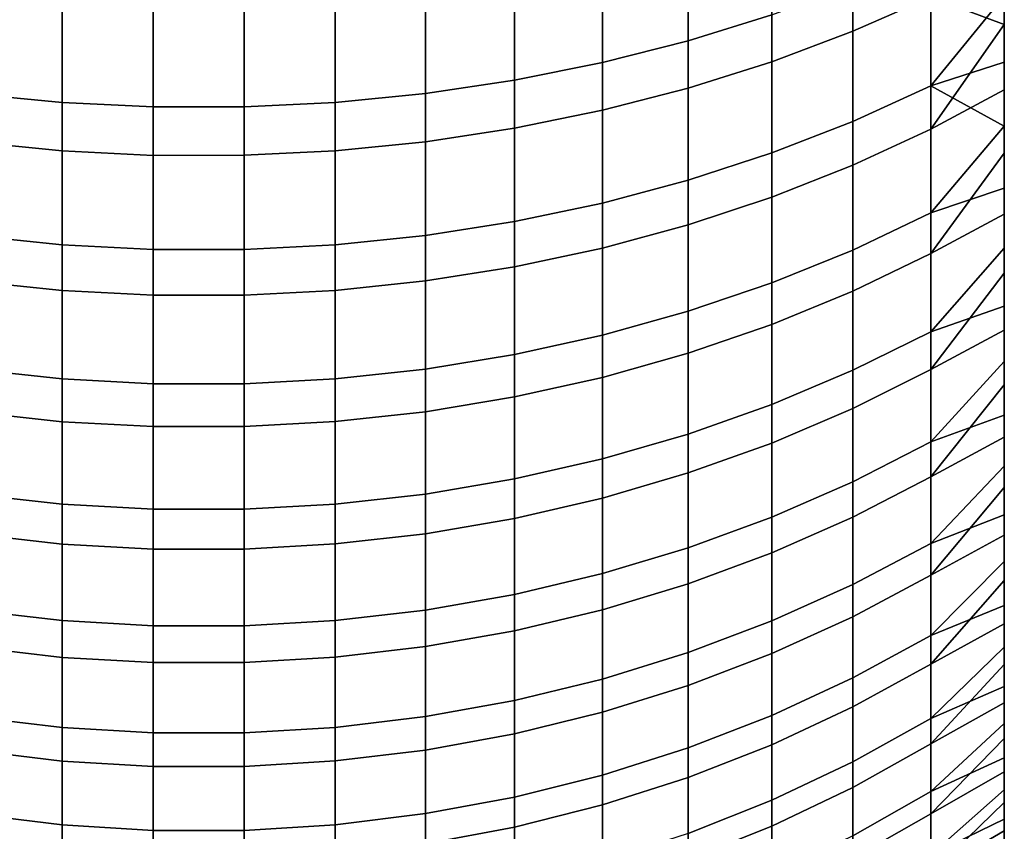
# Model space of a CAD drawing. Header units: metres. Extents: x -109 to 109, y -342 to 66.
# Tile 6 of 256: x -0.66 to 3, y -340.03 to -337.01. Entities that reach past the tile are written whole.
import ezdxf

# ---------------------------------------------------------------- set-up
doc = ezdxf.new("R2010")
doc.units = ezdxf.units.M
doc.layers.add('solid_K_24_62_16_000B91', color=7, linetype='CONTINUOUS')

msp = doc.modelspace()

# ---------------------------------------------------------------- linework, layer by layer
at = {"layer": 'solid_K_24_62_16_000B91'}
for points in [[(3, -337.167114, 214.5233), (3, -336.921082, 214.244385), (3, -325.749237, 237.621094), (3, -326.120636, 237.637314)], [(3, -337.405518, 214.808548), (3, -337.167114, 214.5233), (3, -326.120636, 237.637314), (3, -326.492371, 237.643661)], [(3, -337.636261, 215.099976), (3, -337.405518, 214.808548), (3, -326.492371, 237.643661), (3, -326.864288, 237.640121)], [(3, -337.859283, 215.397568), (3, -337.636261, 215.099976), (3, -326.864288, 237.640121), (3, -327.23584, 237.626724)], [(3, -338.07431, 215.700974), (3, -337.859283, 215.397568), (3, -327.23584, 237.626724), (3, -327.606873, 237.60347)], [(3, -338.281189, 216.009964), (3, -338.07431, 215.700974), (3, -327.606873, 237.60347), (3, -327.977203, 237.570358)], [(3, -338.479706, 216.324219), (3, -338.281189, 216.009964), (3, -327.977203, 237.570358), (3, -328.346558, 237.527435)], [(3, -338.669861, 216.643692), (3, -338.479706, 216.324219), (3, -328.346558, 237.527435), (3, -328.714722, 237.474686)], [(3, -338.851532, 216.968231), (3, -338.669861, 216.643692), (3, -328.714722, 237.474686), (3, -329.081177, 237.412216)], [(3, -339.024506, 217.297424), (3, -338.851532, 216.968231), (3, -329.081177, 237.412216), (3, -329.445831, 237.340042)], [(3, -339.188599, 217.630997), (3, -339.024506, 217.297424), (3, -329.445831, 237.340042), (3, -329.808594, 237.258179)], [(3, -339.343781, 217.968796), (3, -339.188599, 217.630997), (3, -329.808594, 237.258179), (3, -330.169098, 237.166702)], [(3, -339.343781, 217.968796), (3, -330.169098, 237.166702), (3, -330.526886, 237.06572)], [(3, -339.490021, 218.310745), (3, -330.526886, 237.06572), (3, -330.881805, 236.955292)], [(3, -339.343781, 217.968796), (3, -330.526886, 237.06572), (3, -339.490021, 218.310745)], [(3, -339.627075, 218.656418), (3, -330.881805, 236.955292), (3, -331.233826, 236.835419)], [(3, -339.490021, 218.310745), (3, -330.881805, 236.955292), (3, -339.627075, 218.656418)], [(3, -339.754913, 219.005554), (3, -331.233826, 236.835419), (3, -331.58255, 236.706253)], [(3, -339.627075, 218.656418), (3, -331.233826, 236.835419), (3, -339.754913, 219.005554)], [(3, -339.873413, 219.35791), (3, -331.58255, 236.706253), (3, -331.927734, 236.567856)], [(3, -339.754913, 219.005554), (3, -331.58255, 236.706253), (3, -339.873413, 219.35791)], [(3, -339.982513, 219.713364), (3, -331.927734, 236.567856), (3, -332.268951, 236.42041)], [(3, -339.873413, 219.35791), (3, -331.927734, 236.567856), (3, -339.982513, 219.713364)], [(3, -340.082184, 220.071686), (3, -332.268951, 236.42041), (3, -332.606171, 236.263931)], [(3, -339.982513, 219.713364), (3, -332.268951, 236.42041), (3, -340.082184, 220.071686)], [(3, -340.172272, 220.432404), (3, -332.606171, 236.263931), (3, -332.93927, 236.098495)], [(3, -340.082184, 220.071686), (3, -332.606171, 236.263931), (3, -340.172272, 220.432404)], [(3, -340.252716, 220.795334), (3, -332.93927, 236.098495), (3, -333.267822, 235.924271)], [(3, -340.172272, 220.432404), (3, -332.93927, 236.098495), (3, -340.252716, 220.795334)], [(3, -340.323517, 221.160324), (3, -333.267822, 235.924271), (3, -333.591522, 235.741455)], [(3, -340.252716, 220.795334), (3, -333.267822, 235.924271), (3, -340.323517, 221.160324)], [(3, -340.384644, 221.527206), (3, -333.591522, 235.741455), (3, -333.910217, 235.550125)], [(3, -340.323517, 221.160324), (3, -333.591522, 235.741455), (3, -340.384644, 221.527206)], [(3, -340.435974, 221.895462), (3, -333.910217, 235.550125), (3, -334.223877, 235.350311)], [(3, -340.384644, 221.527206), (3, -333.910217, 235.550125), (3, -340.435974, 221.895462)], [(3, -340.477478, 222.264877), (3, -334.223877, 235.350311), (3, -334.532074, 235.142242)], [(3, -340.435974, 221.895462), (3, -334.223877, 235.350311), (3, -340.477478, 222.264877)], [(3, -340.509186, 222.63533), (3, -334.532074, 235.142242), (3, -334.834625, 234.926086)], [(3, -340.477478, 222.264877), (3, -334.532074, 235.142242), (3, -340.509186, 222.63533)], [(3, -340.531036, 223.006546), (3, -334.834625, 234.926086), (3, -335.131256, 234.702042)], [(3, -340.509186, 222.63533), (3, -334.834625, 234.926086), (3, -340.531036, 223.006546)], [(3, -340.54303, 223.378265), (3, -335.131256, 234.702042), (3, -335.421875, 234.470154)], [(3, -340.531036, 223.006546), (3, -335.131256, 234.702042), (3, -340.54303, 223.378265)], [(3, -340.545135, 223.75), (3, -335.421875, 234.470154), (3, -335.706329, 234.230545)], [(3, -340.54303, 223.378265), (3, -335.421875, 234.470154), (3, -340.545135, 223.75)], [(3, -340.537384, 224.121658), (3, -335.706329, 234.230545), (3, -335.984253, 233.983521)], [(3, -340.545135, 223.75), (3, -335.706329, 234.230545), (3, -340.537384, 224.121658)], [(3, -340.519775, 224.493103), (3, -335.984253, 233.983521), (3, -336.255463, 233.729279)], [(3, -340.537384, 224.121658), (3, -335.984253, 233.983521), (3, -340.519775, 224.493103)], [(3, -340.492279, 224.864014), (3, -336.255463, 233.729279), (3, -336.519836, 233.467896)], [(3, -340.519775, 224.493103), (3, -336.255463, 233.729279), (3, -340.492279, 224.864014)], [(2.437006, -336.524933, 233.977722), (2.437006, -337.052094, 233.441269), (2.727207, -336.924011, 233.321823), (2.727207, -336.403259, 233.85173)], [(1.824389, -337.087677, 213.463348), (1.824389, -336.540436, 212.925568), (2.135605, -336.448822, 213.023788), (2.135605, -336.991058, 213.556641)], [(2.135605, -336.63266, 234.089264), (2.135605, -337.165527, 233.547043), (2.437006, -337.052094, 233.441269), (2.437006, -336.524933, 233.977722)], [(3, -340.454956, 225.233917), (3, -336.519836, 233.467896), (3, -336.777283, 233.199478)], [(3, -340.492279, 224.864014), (3, -336.519836, 233.467896), (3, -340.454956, 225.233917)], [(1.504789, -337.168884, 213.384918), (1.504789, -336.617432, 212.842987), (1.824389, -336.540436, 212.925568), (1.824389, -337.087677, 213.463348)], [(1.178274, -337.234344, 213.321701), (1.178274, -336.679504, 212.776443), (1.504789, -336.617432, 212.842987), (1.504789, -337.168884, 213.384918)], [(1.824389, -336.725952, 234.185883), (1.824389, -337.263733, 233.638626), (2.135605, -337.165527, 233.547043), (2.135605, -336.63266, 234.089264)], [(0.846343, -337.283752, 213.274002), (0.846343, -336.726318, 212.726227), (1.178274, -336.679504, 212.776443), (1.178274, -337.234344, 213.321701)], [(-0.504795, -336.758118, 212.692139), (-0.504795, -337.317261, 213.241623), (-0.840668, -337.284454, 213.273331), (-0.840668, -336.72699, 212.72551)], [(-0.166602, -336.773621, 212.675476), (-0.166602, -337.333649, 213.225815), (-0.504795, -337.317261, 213.241623), (-0.504795, -336.758118, 212.692139)], [(0.510523, -336.75769, 212.692566), (0.510523, -337.316864, 213.242035), (0.172356, -337.333496, 213.225952), (0.172356, -336.773499, 212.675629)], [(0.846343, -336.726318, 212.726227), (0.846343, -337.283752, 213.274002), (0.510523, -337.316864, 213.242035), (0.510523, -336.75769, 212.692566)], [(1.504789, -336.804382, 234.267105), (1.504789, -337.346313, 233.715637), (1.824389, -337.263733, 233.638626), (1.824389, -336.725952, 234.185883)], [(2.437006, -337.387634, 214.218887), (2.437006, -336.879517, 213.664368), (2.727207, -336.75351, 213.786041), (2.727207, -337.255432, 214.333786)], [(2.727207, -337.255432, 214.333786), (2.727207, -336.75351, 213.786041), (3, -336.921082, 214.244385)], [(0.172356, -336.773499, 212.675629), (0.172356, -337.333496, 213.225952), (-0.166602, -337.333649, 213.225815), (-0.166602, -336.773621, 212.675476)], [(2.727207, -336.924011, 233.321823), (3, -337.027435, 232.924393), (3, -336.777283, 233.199478)], [(3, -340.407837, 225.602631), (3, -336.777283, 233.199478), (3, -337.027435, 232.924393)], [(3, -340.454956, 225.233917), (3, -336.777283, 233.199478), (3, -340.407837, 225.602631)], [(1.178274, -336.867615, 234.332565), (1.178274, -337.412872, 233.777695), (1.504789, -337.346313, 233.715637), (1.504789, -336.804382, 234.267105)], [(0.846343, -336.915314, 234.381958), (0.846343, -337.463074, 233.824524), (1.178274, -337.412872, 233.777695), (1.178274, -336.867615, 234.332565)], [(2.135605, -337.504669, 214.117142), (2.135605, -336.991058, 213.556641), (2.437006, -336.879517, 213.664368), (2.437006, -337.387634, 214.218887)], [(-0.504795, -337.497162, 233.856308), (-0.504795, -336.947693, 234.415482), (-0.840668, -336.915985, 234.38266), (-0.840668, -337.463806, 233.825195)], [(0.846343, -337.463074, 233.824524), (0.846343, -336.915314, 234.381958), (0.510523, -336.947266, 234.415054), (0.510523, -337.496735, 233.855911)], [(2.437006, -337.052094, 233.441269), (2.437006, -337.550476, 232.877975), (2.727207, -337.41629, 232.765396), (2.727207, -336.924011, 233.321823)], [(2.727207, -337.255432, 214.333786), (3, -336.921082, 214.244385), (3, -337.167114, 214.5233)], [(2.727207, -336.924011, 233.321823), (2.727207, -337.41629, 232.765396), (3, -337.027435, 232.924393)], [(-0.166602, -337.513824, 233.871841), (-0.166602, -336.963501, 234.431854), (-0.504795, -336.947693, 234.415482), (-0.504795, -337.497162, 233.856308)], [(0.172356, -337.513672, 233.871704), (0.172356, -336.963348, 234.431717), (-0.166602, -336.963501, 234.431854), (-0.166602, -337.513824, 233.871841)], [(0.510523, -337.496735, 233.855911), (0.510523, -336.947266, 234.415054), (0.172356, -336.963348, 234.431717), (0.172356, -337.513672, 233.871704)], [(1.824389, -337.606018, 214.029037), (1.824389, -337.087677, 213.463348), (2.135605, -336.991058, 213.556641), (2.135605, -337.504669, 214.117142)], [(2.135605, -337.165527, 233.547043), (2.135605, -337.66925, 232.977661), (2.437006, -337.550476, 232.877975), (2.437006, -337.052094, 233.441269)], [(2.727207, -337.41629, 232.765396), (3, -337.270172, 232.642792), (3, -337.027435, 232.924393)], [(3, -340.350922, 225.970108), (3, -337.027435, 232.924393), (3, -337.270172, 232.642792)], [(3, -340.407837, 225.602631), (3, -337.027435, 232.924393), (3, -340.350922, 225.970108)], [(1.504789, -337.691254, 213.954956), (1.504789, -337.168884, 213.384918), (1.824389, -337.087677, 213.463348), (1.824389, -337.606018, 214.029037)], [(1.178274, -337.759918, 213.895248), (1.178274, -337.234344, 213.321701), (1.504789, -337.168884, 213.384918), (1.504789, -337.691254, 213.954956)], [(1.824389, -337.263733, 233.638626), (1.824389, -337.772156, 233.063995), (2.135605, -337.66925, 232.977661), (2.135605, -337.165527, 233.547043)], [(2.727207, -337.255432, 214.333786), (3, -337.167114, 214.5233), (3, -337.405518, 214.808548)], [(0.846343, -337.811737, 213.850204), (0.846343, -337.283752, 213.274002), (1.178274, -337.234344, 213.321701), (1.178274, -337.759918, 213.895248)], [(1.504789, -337.346313, 233.715637), (1.504789, -337.858643, 233.136566), (1.824389, -337.772156, 233.063995), (1.824389, -337.263733, 233.638626)], [(2.437006, -337.866028, 214.799225), (2.437006, -337.387634, 214.218887), (2.727207, -337.255432, 214.333786), (2.727207, -337.727997, 214.907059)], [(2.727207, -337.727997, 214.907059), (2.727207, -337.255432, 214.333786), (3, -337.405518, 214.808548)], [(2.727207, -337.41629, 232.765396), (2.727207, -337.878784, 232.18396), (3, -337.505341, 232.354843), (3, -337.270172, 232.642792)], [(3, -340.284241, 226.335953), (3, -337.270172, 232.642792), (3, -337.505341, 232.354843)], [(3, -340.350922, 225.970108), (3, -337.270172, 232.642792), (3, -340.284241, 226.335953)], [(-0.504795, -337.317261, 213.241623), (-0.504795, -337.846924, 213.819626), (-0.840668, -337.812469, 213.849564), (-0.840668, -337.284454, 213.273331)], [(0.846343, -337.283752, 213.274002), (0.846343, -337.811737, 213.850204), (0.510523, -337.846466, 213.820023), (0.510523, -337.316864, 213.242035)], [(-0.166602, -337.333649, 213.225815), (-0.166602, -337.864105, 213.804688), (-0.504795, -337.846924, 213.819626), (-0.504795, -337.317261, 213.241623)], [(0.172356, -337.333496, 213.225952), (0.172356, -337.863953, 213.804825), (-0.166602, -337.864105, 213.804688), (-0.166602, -337.333649, 213.225815)], [(0.510523, -337.316864, 213.242035), (0.510523, -337.846466, 213.820023), (0.172356, -337.863953, 213.804825), (0.172356, -337.333496, 213.225952)], [(1.178274, -337.412872, 233.777695), (1.178274, -337.928345, 233.195053), (1.504789, -337.858643, 233.136566), (1.504789, -337.346313, 233.715637)], [(0.846343, -337.463074, 233.824524), (0.846343, -337.980957, 233.239197), (1.178274, -337.928345, 233.195053), (1.178274, -337.412872, 233.777695)], [(2.135605, -337.98822, 214.703751), (2.135605, -337.504669, 214.117142), (2.437006, -337.387634, 214.218887), (2.437006, -337.866028, 214.799225)], [(2.437006, -337.550476, 232.877975), (2.437006, -338.018646, 232.289368), (2.727207, -337.878784, 232.18396), (2.727207, -337.41629, 232.765396)], [(2.727207, -337.727997, 214.907059), (3, -337.405518, 214.808548), (3, -337.636261, 215.099976)], [(-0.504795, -338.016632, 233.26915), (-0.504795, -337.497162, 233.856308), (-0.840668, -337.463806, 233.825195), (-0.840668, -337.981689, 233.239822)], [(0.846343, -337.980957, 233.239197), (0.846343, -337.463074, 233.824524), (0.510523, -337.496735, 233.855911), (0.510523, -338.016205, 233.268768)], [(-0.166602, -338.034088, 233.283783), (-0.166602, -337.513824, 233.871841), (-0.504795, -337.497162, 233.856308), (-0.504795, -338.016632, 233.26915)], [(0.172356, -338.033936, 233.283661), (0.172356, -337.513672, 233.871704), (-0.166602, -337.513824, 233.871841), (-0.166602, -338.034088, 233.283783)], [(0.510523, -338.016205, 233.268768), (0.510523, -337.496735, 233.855911), (0.172356, -337.513672, 233.871704), (0.172356, -338.033936, 233.283661)], [(1.824389, -338.094055, 214.621063), (1.824389, -337.606018, 214.029037), (2.135605, -337.504669, 214.117142), (2.135605, -337.98822, 214.703751)], [(2.727207, -337.878784, 232.18396), (3, -337.732819, 232.060715), (3, -337.505341, 232.354843)], [(3, -340.207916, 226.699921), (3, -337.505341, 232.354843), (3, -337.732819, 232.060715)], [(3, -340.284241, 226.335953), (3, -337.505341, 232.354843), (3, -340.207916, 226.699921)], [(2.135605, -337.66925, 232.977661), (2.135605, -338.142517, 232.38269), (2.437006, -338.018646, 232.289368), (2.437006, -337.550476, 232.877975)], [(1.504789, -338.183044, 214.551559), (1.504789, -337.691254, 213.954956), (1.824389, -337.606018, 214.029037), (1.824389, -338.094055, 214.621063)], [(2.727207, -338.169922, 215.504288), (2.727207, -337.727997, 214.907059), (3, -337.636261, 215.099976), (3, -337.859283, 215.397568)], [(1.824389, -337.772156, 233.063995), (1.824389, -338.249786, 232.463516), (2.135605, -338.142517, 232.38269), (2.135605, -337.66925, 232.977661)], [(1.178274, -338.254761, 214.495529), (1.178274, -337.759918, 213.895248), (1.504789, -337.691254, 213.954956), (1.504789, -338.183044, 214.551559)], [(2.437006, -338.313385, 215.403824), (2.437006, -337.866028, 214.799225), (2.727207, -337.727997, 214.907059), (2.727207, -338.169922, 215.504288)], [(2.727207, -337.878784, 232.18396), (2.727207, -338.310211, 231.579117), (3, -337.952454, 231.760559), (3, -337.732819, 232.060715)], [(3, -340.121948, 227.061554), (3, -337.732819, 232.060715), (3, -337.952454, 231.760559)], [(3, -340.207916, 226.699921), (3, -337.732819, 232.060715), (3, -340.121948, 227.061554)], [(0.846343, -338.308868, 214.453262), (0.846343, -337.811737, 213.850204), (1.178274, -337.759918, 213.895248), (1.178274, -338.254761, 214.495529)], [(1.504789, -337.858643, 233.136566), (1.504789, -338.339935, 232.531479), (1.824389, -338.249786, 232.463516), (1.824389, -337.772156, 233.063995)], [(-0.504795, -337.846924, 213.819626), (-0.504795, -338.345581, 214.424561), (-0.840668, -338.309631, 214.452652), (-0.840668, -337.812469, 213.849564)], [(0.846343, -337.811737, 213.850204), (0.846343, -338.308868, 214.453262), (0.510523, -338.345123, 214.424927), (0.510523, -337.846466, 213.820023)], [(-0.166602, -337.864105, 213.804688), (-0.166602, -338.363525, 214.410538), (-0.504795, -338.345581, 214.424561), (-0.504795, -337.846924, 213.819626)], [(0.510523, -337.846466, 213.820023), (0.510523, -338.345123, 214.424927), (0.172356, -338.363373, 214.41066), (0.172356, -337.863953, 213.804825)], [(1.178274, -337.928345, 233.195053), (1.178274, -338.412628, 232.586243), (1.504789, -338.339935, 232.531479), (1.504789, -337.858643, 233.136566)], [(0.172356, -337.863953, 213.804825), (0.172356, -338.363373, 214.41066), (-0.166602, -338.363525, 214.410538), (-0.166602, -337.864105, 213.804688)], [(2.135605, -338.44043, 215.314865), (2.135605, -337.98822, 214.703751), (2.437006, -337.866028, 214.799225), (2.437006, -338.313385, 215.403824)], [(2.437006, -338.018646, 232.289368), (2.437006, -338.455414, 231.677063), (2.727207, -338.310211, 231.579117), (2.727207, -337.878784, 232.18396)], [(2.727207, -338.169922, 215.504288), (3, -337.859283, 215.397568), (3, -338.07431, 215.700974)], [(0.846343, -337.980957, 233.239197), (0.846343, -338.467468, 232.627563), (1.178274, -338.412628, 232.586243), (1.178274, -337.928345, 233.195053)], [(2.727207, -338.310211, 231.579117), (3, -338.16394, 231.454819), (3, -337.952454, 231.760559)], [(3, -340.026398, 227.420837), (3, -337.952454, 231.760559), (3, -338.16394, 231.454819)], [(3, -340.121948, 227.061554), (3, -337.952454, 231.760559), (3, -340.026398, 227.420837)], [(-0.504795, -338.504669, 232.655609), (-0.504795, -338.016632, 233.26915), (-0.840668, -337.981689, 233.239822), (-0.840668, -338.468231, 232.628143)], [(0.846343, -338.467468, 232.627563), (0.846343, -337.980957, 233.239197), (0.510523, -338.016205, 233.268768), (0.510523, -338.504211, 232.655258)], [(1.824389, -338.550446, 215.237839), (1.824389, -338.094055, 214.621063), (2.135605, -337.98822, 214.703751), (2.135605, -338.44043, 215.314865)], [(-0.166602, -338.522858, 232.669312), (-0.166602, -338.034088, 233.283783), (-0.504795, -338.016632, 233.26915), (-0.504795, -338.504669, 232.655609)], [(0.172356, -338.522705, 232.669189), (0.172356, -338.033936, 233.283661), (-0.166602, -338.034088, 233.283783), (-0.166602, -338.522858, 232.669312)], [(0.510523, -338.504211, 232.655258), (0.510523, -338.016205, 233.268768), (0.172356, -338.033936, 233.283661), (0.172356, -338.522705, 232.669189)], [(2.135605, -338.142517, 232.38269), (2.135605, -338.583984, 231.763779), (2.437006, -338.455414, 231.677063), (2.437006, -338.018646, 232.289368)], [(2.727207, -338.579987, 216.12381), (2.727207, -338.169922, 215.504288), (3, -338.07431, 215.700974), (3, -338.281189, 216.009964)], [(1.504789, -338.642944, 215.17308), (1.504789, -338.183044, 214.551559), (1.824389, -338.094055, 214.621063), (1.824389, -338.550446, 215.237839)], [(1.824389, -338.249786, 232.463516), (1.824389, -338.695312, 231.838882), (2.135605, -338.583984, 231.763779), (2.135605, -338.142517, 232.38269)], [(1.178274, -338.717468, 215.12088), (1.178274, -338.254761, 214.495529), (1.504789, -338.183044, 214.551559), (1.504789, -338.642944, 215.17308)], [(2.437006, -338.728516, 216.030991), (2.437006, -338.313385, 215.403824), (2.727207, -338.169922, 215.504288), (2.727207, -338.579987, 216.12381)], [(2.727207, -338.310211, 231.579117), (2.727207, -338.709381, 230.95253), (3, -338.367249, 231.143585), (3, -338.16394, 231.454819)], [(3, -339.921326, 227.777588), (3, -338.16394, 231.454819), (3, -338.367249, 231.143585)], [(3, -340.026398, 227.420837), (3, -338.16394, 231.454819), (3, -339.921326, 227.777588)], [(0.846343, -338.773743, 215.081497), (0.846343, -338.308868, 214.453262), (1.178274, -338.254761, 214.495529), (1.178274, -338.717468, 215.12088)], [(1.504789, -338.339935, 232.531479), (1.504789, -338.78894, 231.902023), (1.824389, -338.695312, 231.838882), (1.824389, -338.249786, 232.463516)], [(2.727207, -338.579987, 216.12381), (3, -338.281189, 216.009964), (3, -338.479706, 216.324219)], [(-0.504795, -338.345581, 214.424561), (-0.504795, -338.81189, 215.054764), (-0.840668, -338.774536, 215.080933), (-0.840668, -338.309631, 214.452652)], [(0.846343, -338.308868, 214.453262), (0.846343, -338.773743, 215.081497), (0.510523, -338.811432, 215.055099), (0.510523, -338.345123, 214.424927)], [(2.135605, -338.860046, 215.948822), (2.135605, -338.44043, 215.314865), (2.437006, -338.313385, 215.403824), (2.437006, -338.728516, 216.030991)], [(2.437006, -338.455414, 231.677063), (2.437006, -338.859528, 231.04274), (2.727207, -338.709381, 230.95253), (2.727207, -338.310211, 231.579117)], [(-0.166602, -338.363525, 214.410538), (-0.166602, -338.830566, 215.041702), (-0.504795, -338.81189, 215.054764), (-0.504795, -338.345581, 214.424561)], [(0.172356, -338.363373, 214.41066), (0.172356, -338.830383, 215.041809), (-0.166602, -338.830566, 215.041702), (-0.166602, -338.363525, 214.410538)], [(0.510523, -338.345123, 214.424927), (0.510523, -338.811432, 215.055099), (0.172356, -338.830383, 215.041809), (0.172356, -338.363373, 214.41066)], [(1.178274, -338.412628, 232.586243), (1.178274, -338.86438, 231.952911), (1.504789, -338.78894, 231.902023), (1.504789, -338.339935, 232.531479)], [(2.727207, -338.709381, 230.95253), (3, -338.562256, 230.826996), (3, -338.367249, 231.143585)], [(3, -339.806793, 228.131409), (3, -338.367249, 231.143585), (3, -338.562256, 230.826996)], [(3, -339.921326, 227.777588), (3, -338.367249, 231.143585), (3, -339.806793, 228.131409)], [(0.846343, -338.467468, 232.627563), (0.846343, -338.921295, 231.991302), (1.178274, -338.86438, 231.952911), (1.178274, -338.412628, 232.586243)], [(1.824389, -338.973938, 215.87764), (1.824389, -338.550446, 215.237839), (2.135605, -338.44043, 215.314865), (2.135605, -338.860046, 215.948822)], [(-0.504795, -338.95993, 232.017365), (-0.504795, -338.504669, 232.655609), (-0.840668, -338.468231, 232.628143), (-0.840668, -338.922089, 231.991852)], [(0.846343, -338.921295, 231.991302), (0.846343, -338.467468, 232.627563), (0.510523, -338.504211, 232.655258), (0.510523, -338.959442, 232.017044)], [(2.135605, -338.583984, 231.763779), (2.135605, -338.992462, 231.122604), (2.437006, -338.859528, 231.04274), (2.437006, -338.455414, 231.677063)], [(2.727207, -338.957062, 216.763947), (2.727207, -338.579987, 216.12381), (3, -338.479706, 216.324219), (3, -338.669861, 216.643692)], [(-0.166602, -338.978821, 232.030106), (-0.166602, -338.522858, 232.669312), (-0.504795, -338.504669, 232.655609), (-0.504795, -338.95993, 232.017365)], [(0.510523, -338.959442, 232.017044), (0.510523, -338.504211, 232.655258), (0.172356, -338.522705, 232.669189), (0.172356, -338.978638, 232.029984)], [(0.172356, -338.978638, 232.029984), (0.172356, -338.522705, 232.669189), (-0.166602, -338.522858, 232.669312), (-0.166602, -338.978821, 232.030106)], [(1.504789, -339.069672, 215.81781), (1.504789, -338.642944, 215.17308), (1.824389, -338.550446, 215.237839), (1.824389, -338.973938, 215.87764)], [(1.824389, -338.695312, 231.838882), (1.824389, -339.107574, 231.191788), (2.135605, -338.992462, 231.122604), (2.135605, -338.583984, 231.763779)], [(2.437006, -339.110229, 216.679031), (2.437006, -338.728516, 216.030991), (2.727207, -338.579987, 216.12381), (2.727207, -338.957062, 216.763947)], [(2.727207, -338.709381, 230.95253), (2.727207, -339.075226, 230.305908), (3, -338.74884, 230.505249), (3, -338.562256, 230.826996)], [(3, -339.682983, 228.481934), (3, -338.562256, 230.826996), (3, -338.74884, 230.505249)], [(3, -339.806793, 228.131409), (3, -338.562256, 230.826996), (3, -339.682983, 228.481934)], [(1.178274, -339.146851, 215.769592), (1.178274, -338.717468, 215.12088), (1.504789, -338.642944, 215.17308), (1.504789, -339.069672, 215.81781)], [(1.504789, -338.78894, 231.902023), (1.504789, -339.204346, 231.249939), (1.824389, -339.107574, 231.191788), (1.824389, -338.695312, 231.838882)], [(2.727207, -338.957062, 216.763947), (3, -338.669861, 216.643692), (3, -338.851532, 216.968231)], [(0.846343, -339.205078, 215.7332), (0.846343, -338.773743, 215.081497), (1.178274, -338.717468, 215.12088), (1.178274, -339.146851, 215.769592)], [(2.135605, -339.24588, 216.603851), (2.135605, -338.860046, 215.948822), (2.437006, -338.728516, 216.030991), (2.437006, -339.110229, 216.679031)], [(2.437006, -338.859528, 231.04274), (2.437006, -339.229889, 230.388138), (2.727207, -339.075226, 230.305908), (2.727207, -338.709381, 230.95253)], [(-0.504795, -338.81189, 215.054764), (-0.504795, -339.244598, 215.708511), (-0.840668, -339.205902, 215.732681), (-0.840668, -338.774536, 215.080933)], [(0.846343, -338.773743, 215.081497), (0.846343, -339.205078, 215.7332), (0.510523, -339.24411, 215.708817), (0.510523, -338.811432, 215.055099)], [(2.727207, -339.075226, 230.305908), (3, -338.926727, 230.178772), (3, -338.74884, 230.505249)], [(3, -339.549896, 228.829025), (3, -338.74884, 230.505249), (3, -338.926727, 230.178772)], [(3, -339.682983, 228.481934), (3, -338.74884, 230.505249), (3, -339.549896, 228.829025)], [(1.178274, -338.86438, 231.952911), (1.178274, -339.282349, 231.296799), (1.504789, -339.204346, 231.249939), (1.504789, -338.78894, 231.902023)], [(-0.166602, -338.830566, 215.041702), (-0.166602, -339.263916, 215.696442), (-0.504795, -339.244598, 215.708511), (-0.504795, -338.81189, 215.054764)], [(0.172356, -338.830383, 215.041809), (0.172356, -339.263763, 215.696548), (-0.166602, -339.263916, 215.696442), (-0.166602, -338.830566, 215.041702)], [(0.510523, -338.811432, 215.055099), (0.510523, -339.24411, 215.708817), (0.172356, -339.263763, 215.696548), (0.172356, -338.830383, 215.041809)], [(0.846343, -338.921295, 231.991302), (0.846343, -339.341217, 231.332169), (1.178274, -339.282349, 231.296799), (1.178274, -338.86438, 231.952911)], [(1.824389, -339.363342, 216.538742), (1.824389, -338.973938, 215.87764), (2.135605, -338.860046, 215.948822), (2.135605, -339.24588, 216.603851)], [(2.135605, -338.992462, 231.122604), (2.135605, -339.366821, 230.460938), (2.437006, -339.229889, 230.388138), (2.437006, -338.859528, 231.04274)], [(2.727207, -339.30011, 217.422943), (2.727207, -338.957062, 216.763947), (3, -338.851532, 216.968231), (3, -339.024506, 217.297424)], [(-0.504795, -339.381165, 231.356171), (-0.504795, -338.95993, 232.017365), (-0.840668, -338.922089, 231.991852), (-0.840668, -339.342041, 231.332672)], [(0.846343, -339.341217, 231.332169), (0.846343, -338.921295, 231.991302), (0.510523, -338.959442, 232.017044), (0.510523, -339.380646, 231.355865)], [(2.437006, -339.45752, 217.346161), (2.437006, -339.110229, 216.679031), (2.727207, -338.957062, 216.763947), (2.727207, -339.30011, 217.422943)], [(2.727207, -339.075226, 230.305908), (2.727207, -339.406738, 229.641022), (3, -339.095856, 229.847763), (3, -338.926727, 230.178772)], [(3, -339.407562, 229.172607), (3, -338.926727, 230.178772), (3, -339.095856, 229.847763)], [(3, -339.549896, 228.829025), (3, -338.926727, 230.178772), (3, -339.407562, 229.172607)], [(-0.166602, -339.400665, 231.367905), (-0.166602, -338.978821, 232.030106), (-0.504795, -338.95993, 232.017365), (-0.504795, -339.381165, 231.356171)], [(0.172356, -339.400513, 231.367798), (0.172356, -338.978638, 232.029984), (-0.166602, -338.978821, 232.030106), (-0.166602, -339.400665, 231.367905)], [(0.510523, -339.380646, 231.355865), (0.510523, -338.959442, 232.017044), (0.172356, -338.978638, 232.029984), (0.172356, -339.400513, 231.367798)], [(1.504789, -339.462097, 216.483994), (1.504789, -339.069672, 215.81781), (1.824389, -338.973938, 215.87764), (1.824389, -339.363342, 216.538742)], [(1.824389, -339.107574, 231.191788), (1.824389, -339.485382, 230.523987), (2.135605, -339.366821, 230.460938), (2.135605, -338.992462, 231.122604)], [(2.727207, -339.30011, 217.422943), (3, -339.024506, 217.297424), (3, -339.188599, 217.630997)], [(1.178274, -339.541687, 216.43988), (1.178274, -339.146851, 215.769592), (1.504789, -339.069672, 215.81781), (1.504789, -339.462097, 216.483994)], [(2.437006, -339.229889, 230.388138), (2.437006, -339.56546, 229.715042), (2.727207, -339.406738, 229.641022), (2.727207, -339.075226, 230.305908)], [(2.727207, -339.406738, 229.641022), (3, -339.256195, 229.512268), (3, -339.095856, 229.847763)], [(3, -339.407562, 229.172607), (3, -339.095856, 229.847763), (3, -339.256195, 229.512268)], [(1.504789, -339.204346, 231.249939), (1.504789, -339.585083, 230.576996), (1.824389, -339.485382, 230.523987), (1.824389, -339.107574, 231.191788)], [(2.135605, -339.596924, 217.278183), (2.135605, -339.24588, 216.603851), (2.437006, -339.110229, 216.679031), (2.437006, -339.45752, 217.346161)], [(0.846343, -339.601746, 216.406586), (0.846343, -339.205078, 215.7332), (1.178274, -339.146851, 215.769592), (1.178274, -339.541687, 216.43988)], [(-0.504795, -339.244598, 215.708511), (-0.504795, -339.642487, 216.384003), (-0.840668, -339.6026, 216.406128), (-0.840668, -339.205902, 215.732681)], [(0.846343, -339.205078, 215.7332), (0.846343, -339.601746, 216.406586), (0.510523, -339.641998, 216.384277), (0.510523, -339.24411, 215.708817)], [(1.178274, -339.282349, 231.296799), (1.178274, -339.665436, 230.61972), (1.504789, -339.585083, 230.576996), (1.504789, -339.204346, 231.249939)], [(2.727207, -339.608185, 218.098999), (2.727207, -339.30011, 217.422943), (3, -339.188599, 217.630997), (3, -339.343781, 217.968796)], [(-0.166602, -339.263916, 215.696442), (-0.166602, -339.662415, 216.372955), (-0.504795, -339.642487, 216.384003), (-0.504795, -339.244598, 215.708511)], [(0.510523, -339.24411, 215.708817), (0.510523, -339.641998, 216.384277), (0.172356, -339.662262, 216.373047), (0.172356, -339.263763, 215.696548)], [(1.824389, -339.717621, 217.219315), (1.824389, -339.363342, 216.538742), (2.135605, -339.24588, 216.603851), (2.135605, -339.596924, 217.278183)], [(2.135605, -339.366821, 230.460938), (2.135605, -339.706024, 229.780579), (2.437006, -339.56546, 229.715042), (2.437006, -339.229889, 230.388138)], [(0.172356, -339.263763, 215.696548), (0.172356, -339.662262, 216.373047), (-0.166602, -339.662415, 216.372955), (-0.166602, -339.263916, 215.696442)], [(0.846343, -339.341217, 231.332169), (0.846343, -339.726074, 230.651962), (1.178274, -339.665436, 230.61972), (1.178274, -339.282349, 231.296799)], [(2.727207, -339.406738, 229.641022), (2.727207, -339.702972, 228.959702), (3, -339.407562, 229.172607), (3, -339.256195, 229.512268)], [(2.437006, -339.769409, 218.030563), (2.437006, -339.45752, 217.346161), (2.727207, -339.30011, 217.422943), (2.727207, -339.608185, 218.098999)], [(-0.504795, -339.767212, 230.673843), (-0.504795, -339.381165, 231.356171), (-0.840668, -339.342041, 231.332672), (-0.840668, -339.726929, 230.65242)], [(0.846343, -339.726074, 230.651962), (0.846343, -339.341217, 231.332169), (0.510523, -339.380646, 231.355865), (0.510523, -339.766693, 230.673569)], [(2.727207, -339.608185, 218.098999), (3, -339.343781, 217.968796), (3, -339.490021, 218.310745)], [(-0.166602, -339.787323, 230.684525), (-0.166602, -339.400665, 231.367905), (-0.504795, -339.381165, 231.356171), (-0.504795, -339.767212, 230.673843)], [(0.510523, -339.766693, 230.673569), (0.510523, -339.380646, 231.355865), (0.172356, -339.400513, 231.367798), (0.172356, -339.78714, 230.684433)], [(1.504789, -339.819122, 217.169815), (1.504789, -339.462097, 216.483994), (1.824389, -339.363342, 216.538742), (1.824389, -339.717621, 217.219315)], [(1.824389, -339.485382, 230.523987), (1.824389, -339.827728, 229.837341), (2.135605, -339.706024, 229.780579), (2.135605, -339.366821, 230.460938)], [(0.172356, -339.78714, 230.684433), (0.172356, -339.400513, 231.367798), (-0.166602, -339.400665, 231.367905), (-0.166602, -339.787323, 230.684525)], [(2.437006, -339.56546, 229.715042), (2.437006, -339.865387, 229.025314), (2.727207, -339.702972, 228.959702), (2.727207, -339.406738, 229.641022)], [(2.727207, -339.702972, 228.959702), (3, -339.549896, 228.829025), (3, -339.407562, 229.172607)], [(1.178274, -339.900909, 217.129913), (1.178274, -339.541687, 216.43988), (1.504789, -339.462097, 216.483994), (1.504789, -339.819122, 217.169815)], [(2.135605, -339.91217, 217.969955), (2.135605, -339.596924, 217.278183), (2.437006, -339.45752, 217.346161), (2.437006, -339.769409, 218.030563)], [(1.504789, -339.585083, 230.576996), (1.504789, -339.930084, 229.885071), (1.824389, -339.827728, 229.837341), (1.824389, -339.485382, 230.523987)], [(2.727207, -339.880493, 218.790237), (2.727207, -339.608185, 218.098999), (3, -339.490021, 218.310745), (3, -339.627075, 218.656418)], [(0.846343, -339.962616, 217.099823), (0.846343, -339.601746, 216.406586), (1.178274, -339.541687, 216.43988), (1.178274, -339.900909, 217.129913)], [(2.135605, -339.706024, 229.780579), (2.135605, -340.009155, 229.083405), (2.437006, -339.865387, 229.025314), (2.437006, -339.56546, 229.715042)], [(2.727207, -339.702972, 228.959702), (2.727207, -339.963165, 228.263809), (3, -339.682983, 228.481934), (3, -339.549896, 228.829025)], [(-0.504795, -339.642487, 216.384003), (-0.504795, -340.004486, 217.079391), (-0.840668, -339.96347, 217.099396), (-0.840668, -339.6026, 216.406128)], [(0.846343, -339.601746, 216.406586), (0.846343, -339.962616, 217.099823), (0.510523, -340.003967, 217.079651), (0.510523, -339.641998, 216.384277)], [(1.178274, -339.665436, 230.61972), (1.178274, -340.012543, 229.923523), (1.504789, -339.930084, 229.885071), (1.504789, -339.585083, 230.576996)], [(1.824389, -340.035797, 217.91748), (1.824389, -339.717621, 217.219315), (2.135605, -339.596924, 217.278183), (2.135605, -339.91217, 217.969955)], [(2.437006, -340.045074, 218.730331), (2.437006, -339.769409, 218.030563), (2.727207, -339.608185, 218.098999), (2.727207, -339.880493, 218.790237)], [(-0.166602, -339.662415, 216.372955), (-0.166602, -340.024963, 217.069412), (-0.504795, -340.004486, 217.079391), (-0.504795, -339.642487, 216.384003)], [(0.510523, -339.641998, 216.384277), (0.510523, -340.003967, 217.079651), (0.172356, -340.02478, 217.069489), (0.172356, -339.662262, 216.373047)], [(2.727207, -339.880493, 218.790237), (3, -339.627075, 218.656418), (3, -339.754913, 219.005554)], [(0.172356, -339.662262, 216.373047), (0.172356, -340.02478, 217.069489), (-0.166602, -340.024963, 217.069412), (-0.166602, -339.662415, 216.372955)], [(0.846343, -339.726074, 230.651962), (0.846343, -340.074768, 229.952545), (1.178274, -340.012543, 229.923523), (1.178274, -339.665436, 230.61972)], [(2.727207, -339.963165, 228.263809), (3, -339.806793, 228.131409), (3, -339.682983, 228.481934)], [(-0.504795, -340.117004, 229.972229), (-0.504795, -339.767212, 230.673843), (-0.840668, -339.726929, 230.65242), (-0.840668, -340.075653, 229.952957)], [(0.846343, -340.074768, 229.952545), (0.846343, -339.726074, 230.651962), (0.510523, -339.766693, 230.673569), (0.510523, -340.116486, 229.971985)], [(1.504789, -340.13974, 217.873367), (1.504789, -339.819122, 217.169815), (1.824389, -339.717621, 217.219315), (1.824389, -340.035797, 217.91748)], [(1.824389, -339.827728, 229.837341), (1.824389, -340.133698, 229.133728), (2.135605, -340.009155, 229.083405), (2.135605, -339.706024, 229.780579)], [(2.437006, -339.865387, 229.025314), (2.437006, -340.128754, 228.320831), (2.727207, -339.963165, 228.263809), (2.727207, -339.702972, 228.959702)], [(2.727207, -340.116241, 219.494781), (2.727207, -339.880493, 218.790237), (3, -339.754913, 219.005554), (3, -339.873413, 219.35791)], [(-0.166602, -340.137665, 229.981857), (-0.166602, -339.787323, 230.684525), (-0.504795, -339.767212, 230.673843), (-0.504795, -340.117004, 229.972229)], [(0.172356, -340.137482, 229.981781), (0.172356, -339.78714, 230.684433), (-0.166602, -339.787323, 230.684525), (-0.166602, -340.137665, 229.981857)], [(0.510523, -340.116486, 229.971985), (0.510523, -339.766693, 230.673569), (0.172356, -339.78714, 230.684433), (0.172356, -340.137482, 229.981781)], [(2.135605, -340.190796, 218.677292), (2.135605, -339.91217, 217.969955), (2.437006, -339.769409, 218.030563), (2.437006, -340.045074, 218.730331)], [(1.178274, -340.223511, 217.837814), (1.178274, -339.900909, 217.129913), (1.504789, -339.819122, 217.169815), (1.504789, -340.13974, 217.873367)], [(1.504789, -339.930084, 229.885071), (1.504789, -340.238373, 229.176025), (1.824389, -340.133698, 229.133728), (1.824389, -339.827728, 229.837341)], [(2.727207, -339.963165, 228.263809), (2.727207, -340.186584, 227.555252), (3, -339.921326, 227.777588), (3, -339.806793, 228.131409)], [(2.135605, -340.009155, 229.083405), (2.135605, -340.275391, 228.371323), (2.437006, -340.128754, 228.320831), (2.437006, -339.865387, 229.025314)], [(2.727207, -340.116241, 219.494781), (3, -339.873413, 219.35791), (3, -339.982513, 219.713364)], [(0.846343, -340.286713, 217.810989), (0.846343, -339.962616, 217.099823), (1.178274, -339.900909, 217.129913), (1.178274, -340.223511, 217.837814)], [(2.437006, -340.283722, 219.443573), (2.437006, -340.045074, 218.730331), (2.727207, -339.880493, 218.790237), (2.727207, -340.116241, 219.494781)], [(1.178274, -340.012543, 229.923523), (1.178274, -340.322754, 229.210114), (1.504789, -340.238373, 229.176025), (1.504789, -339.930084, 229.885071)], [(1.824389, -340.317017, 218.631363), (1.824389, -340.035797, 217.91748), (2.135605, -339.91217, 217.969955), (2.135605, -340.190796, 218.677292)], [(2.727207, -340.186584, 227.555252), (3, -340.026398, 227.420837), (3, -339.921326, 227.777588)], [(-0.504795, -340.004486, 217.079391), (-0.504795, -340.32962, 217.79277), (-0.840668, -340.287598, 217.810608), (-0.840668, -339.96347, 217.099396)], [(0.846343, -339.962616, 217.099823), (0.846343, -340.286713, 217.810989), (0.510523, -340.329071, 217.792999), (0.510523, -340.003967, 217.079651)], [(2.437006, -340.128754, 228.320831), (2.437006, -340.354919, 227.603531), (2.727207, -340.186584, 227.555252), (2.727207, -339.963165, 228.263809)], [(2.727207, -340.314758, 220.210709), (2.727207, -340.116241, 219.494781), (3, -339.982513, 219.713364), (3, -340.082184, 220.071686)], [(-0.166602, -340.024963, 217.069412), (-0.166602, -340.350555, 217.783875), (-0.504795, -340.32962, 217.79277), (-0.504795, -340.004486, 217.079391)], [(0.510523, -340.003967, 217.079651), (0.510523, -340.329071, 217.792999), (0.172356, -340.350403, 217.783951), (0.172356, -340.02478, 217.069489)], [(0.846343, -340.074768, 229.952545), (0.846343, -340.386414, 229.235825), (1.178274, -340.322754, 229.210114), (1.178274, -340.012543, 229.923523)], [(1.824389, -340.133698, 229.133728), (1.824389, -340.402374, 228.415054), (2.135605, -340.275391, 228.371323), (2.135605, -340.009155, 229.083405)], [(0.172356, -340.02478, 217.069489), (0.172356, -340.350403, 217.783951), (-0.166602, -340.350555, 217.783875), (-0.166602, -340.024963, 217.069412)], [(2.727207, -340.186584, 227.555252), (2.727207, -340.372589, 226.835983), (3, -340.121948, 227.061554), (3, -340.026398, 227.420837)]]:
    msp.add_3dface(points, dxfattribs=at)

doc.saveas('drawing.dxf')
